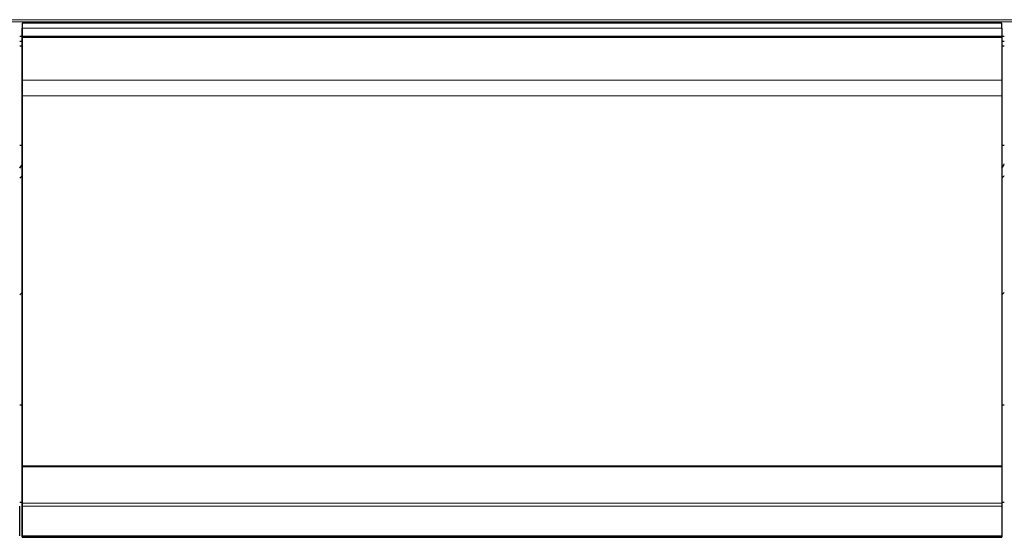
# Model space of a CAD drawing. Header units: inches. Extents: x 0 to 23760, y -13 to 16800.
# Tile 224 of 256: x 17087 to 18210, y 13104 to 13694. Entities that reach past the tile are written whole.
import ezdxf

# ---------------------------------------------------------------- set-up
doc = ezdxf.new("R2010")
doc.units = ezdxf.units.IN
doc.layers.add('1', color=7, linetype='Continuous', true_color=0xffffff)

msp = doc.modelspace()

# ---------------------------------------------------------------- linework, layer by layer
at = {"layer": '1', "color": 110, "linetype": 'Continuous', "lineweight": 13}
for p, q in [((15480.266, 13693.566), (20705.266, 13693.566)), ((15480.266, 13691.009), (20705.266, 13691.009)), ((17090.266, 13683.785), (18207.266, 13683.785)), ((17090.266, 13674.879), (18207.266, 13674.879)), ((17090.266, 13673.563), (18207.266, 13673.563)), ((17090.266, 13673.407), (18207.266, 13673.407)), ((17090.266, 13673.295), (18207.266, 13673.295)), ((17090.266, 13624.451), (18207.266, 13624.451)), ((17090.266, 13606.711), (18207.266, 13606.711)), ((17090.266, 13142.241), (18207.266, 13142.241)), ((17090.266, 13139.132), (18207.266, 13139.132)), ((17090.266, 13105.008), (18207.266, 13105.008)), ((17090.266, 13104.472), (18207.266, 13104.472))]:
    msp.add_line(p, q, dxfattribs=at)
at = {"layer": '1', "color": 2, "linetype": 'Continuous', "lineweight": 25}
for p, q in [((17090.266, 13689.706), (17090.266, 13672.723)), ((18207.266, 13689.706), (17090.266, 13689.706)), ((18207.266, 13683.785), (18207.266, 13689.706)), ((17090.266, 13674.879), (17090.266, 13683.785)), ((18207.266, 13683.785), (18207.266, 13674.879)), ((17087.28, 13674.959), (17090.301, 13674.959)), ((17087.28, 13669.219), (17090.301, 13669.219)), ((17090.266, 13673.563), (17090.266, 13674.879)), ((17090.266, 13673.407), (17090.266, 13673.563)), ((17090.266, 13673.295), (17090.266, 13673.407)), ((17090.266, 13624.451), (17090.266, 13673.295)), ((17090.266, 13672.723), (17090.266, 13666.49)), ((18207.226, 13674.959), (18210.247, 13674.959)), ((18207.226, 13669.219), (18210.247, 13669.219)), ((18207.266, 13674.879), (18207.266, 13673.563)), ((18207.266, 13673.563), (18207.266, 13673.407)), ((18207.266, 13673.407), (18207.266, 13673.295)), ((18207.266, 13673.295), (18207.266, 13624.451)), ((17087.28, 13663.897), (17090.301, 13663.897)), ((17090.266, 13666.49), (17090.266, 13645.566)), ((18207.226, 13663.897), (18210.247, 13663.897)), ((17090.266, 13645.566), (17090.266, 13601.856)), ((17090.266, 13606.711), (17090.266, 13624.451)), ((18207.266, 13624.451), (18207.266, 13606.711)), ((17090.266, 13184.948), (17090.266, 13606.711)), ((17090.266, 13601.856), (17090.266, 13121.804)), ((18207.266, 13606.711), (18207.266, 13184.949)), ((17087.266, 13550.523), (17090.262, 13550.523)), ((18207.266, 13550.523), (18210.262, 13550.523)), ((17087.339, 13254.554), (17090.328, 13254.554)), ((18207.289, 13254.554), (18210.278, 13254.554)), ((17090.266, 13184.948), (18207.266, 13184.949)), ((17090.266, 13184.381), (17090.266, 13184.948)), ((17090.266, 13184.381), (18207.266, 13184.381)), ((17090.266, 13142.241), (17090.266, 13184.381)), ((18207.266, 13184.949), (18207.266, 13184.381)), ((18207.266, 13184.381), (18207.266, 13142.241)), ((17087.266, 13105.008), (17087.266, 13139.132)), ((17087.339, 13143.677), (17090.328, 13143.677)), ((17090.266, 13139.132), (17090.266, 13142.241)), ((17090.266, 13105.008), (17090.266, 13139.132)), ((18207.266, 13142.241), (18207.266, 13139.132)), ((18207.266, 13139.132), (18207.266, 13105.008)), ((18207.289, 13143.677), (18210.278, 13143.677)), ((17090.266, 13121.804), (17090.266, 13109.004)), ((17090.266, 13109.004), (17090.266, 13103.512)), ((17090.266, 13104.472), (17090.266, 13105.008)), ((17090.266, 13103.512), (17090.266, 13104.472)), ((17090.266, 13103.512), (18207.266, 13103.512)), ((18207.266, 13105.008), (18207.266, 13104.472)), ((18207.266, 13104.472), (18207.266, 13103.512))]:
    msp.add_line(p, q, dxfattribs=at)
for centre, major_axis, start_param, end_param in [((16863.106, 13557.283), (235.228, 0), 5.97530923, 6.0205678), ((17983.106, 13557.283), (235.228, 0), 5.97530923, 6.0205678), ((16863.106, 13557.283), (244, 0), 5.87713446, 5.90943396), ((17983.106, 13557.283), (244, 0), 5.87713446, 5.90943396), ((16863.106, 13424.231), (244, 0), 5.87713446, 5.90943396), ((17983.106, 13424.231), (244, 0), 5.87713446, 5.90943396)]:
    msp.add_ellipse(centre, major_axis=major_axis, ratio=0.46174861, start_param=start_param, end_param=end_param, dxfattribs=at)

doc.saveas('drawing.dxf')
